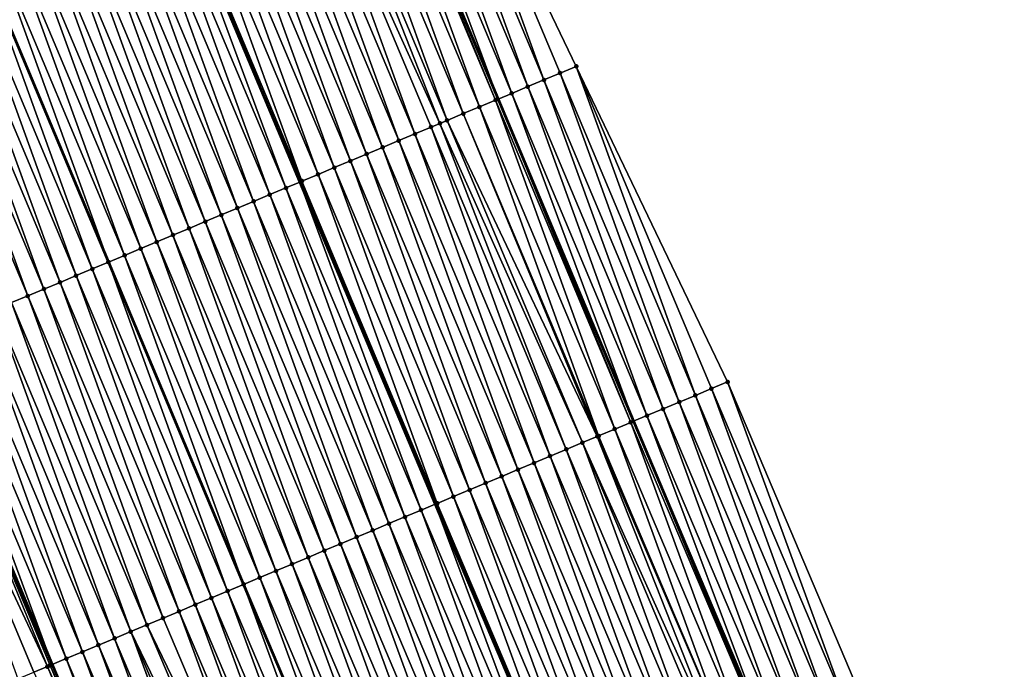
# Model space of a CAD drawing. Header units: feet. Extents: x 2010743 to 2022806, y 818705 to 837694.
# Tile 219 of 256: x 2011931 to 2011988, y 826072 to 826109. Entities that reach past the tile are written whole.
import ezdxf

# ---------------------------------------------------------------- set-up
doc = ezdxf.new("R2010")
doc.units = ezdxf.units.FT
doc.header["$MEASUREMENT"] = 0
for name, color, linetype, lineweight in [('EP_Travel Lane', 172, 'Continuous', 53), ('Road Shots', 141, 'Continuous', 100), ('STRIPING', 60, 'Continuous', 53)]:
    doc.layers.add(name, color=color, linetype=linetype, lineweight=lineweight)
doc.layers.add('I-77-MM17-21_NB-Surface-Border', color=7, linetype='Continuous')
doc.layers.add('I-77-MM17-21_NB-Surface-TIN', color=7, linetype='Continuous')

msp = doc.modelspace()

# ---------------------------------------------------------------- linework, layer by layer
at = {"layer": 'EP_Travel Lane'}
for points in [[(2011909.953, 826127.149, 319.59), (2011917.687, 826108.707, 319.818), (2011925.421, 826090.264, 320.062), (2011933.155, 826071.822, 320.325), (2011941, 826053.304, 320.588), (2011948.884, 826034.925, 320.834), (2011956.768, 826016.547, 321.086), (2011964.653, 825998.168, 321.328), (2011972.757, 825979.661, 321.583), (2011980.947, 825961.417, 321.839), (2011989.136, 825943.172, 322.073), (2011997.325, 825924.927, 322.341), (2012005.75, 825906.52, 322.572), (2012014.237, 825888.412, 322.792), (2012022.724, 825870.303, 323.024), (2012031.212, 825852.195, 323.246), (2012039.934, 825833.943, 323.44), (2012048.718, 825815.976, 323.623), (2012057.502, 825798.009, 323.823), (2012066.285, 825780.042, 323.996), (2012075.193, 825762.003, 324.193)], [(2011950.923, 826122.625, 318.318), (2011958.657, 826104.183, 318.559), (2011966.391, 826085.74, 318.812), (2011974.122, 826067.492, 319.055), (2011982.007, 826049.114, 319.344), (2011989.891, 826030.736, 319.618), (2011997.775, 826012.357, 319.901), (2012005.646, 825994.332, 320.157), (2012013.804, 825976.073, 320.416), (2012021.961, 825957.814, 320.667), (2012030.118, 825939.556, 320.941), (2012038.253, 825921.721, 321.173), (2012046.711, 825903.599, 321.401), (2012055.169, 825885.477, 321.619), (2012063.627, 825867.354, 321.829), (2012072.071, 825849.639, 322.032), (2012080.855, 825831.672, 322.23), (2012089.639, 825813.705, 322.451), (2012098.423, 825795.739, 322.685), (2012107.244, 825778.006, 322.934)]]:
    msp.add_polyline3d(points, dxfattribs=at)
at = {"layer": 'I-77-MM17-21_NB-Surface-Border', "color": 3, "linetype": 'Continuous', "lineweight": -3}
msp.add_polyline3d([(2011954.461, 826124.107, 318.137), (2011963.118, 826106.05, 318.326), (2011971.774, 826087.994, 318.515), (2011979.486, 826069.789, 318.755), (2011988.29, 826051.804, 318.919), (2011996.175, 826033.425, 319.164), (2012004.059, 826015.047, 319.419), (2012011.892, 825997.115, 319.626), (2012020.048, 825978.856, 319.921), (2012028.204, 825960.597, 320.267), (2012035.446, 825941.931, 320.601), (2012043.542, 825924.194, 320.847), (2012050.21, 825905.235, 321.184), (2012055.973, 825885.853, 321.569), (2012064.453, 825867.741, 321.775), (2012072.904, 825850.045, 321.983), (2012081.539, 825832.006, 322.191), (2012090.471, 825814.112, 322.398), (2012099.255, 825796.145, 322.634), (2012108.022, 825778.394, 322.886)], dxfattribs=at)
at = {"layer": 'I-77-MM17-21_NB-Surface-TIN', "color": 128, "linetype": 'Continuous', "lineweight": -3}
for points in [[(2011961.273, 826105.278, 318.424), (2011954.461, 826124.107, 318.137), (2011953.539, 826123.72, 318.184)], [(2011961.273, 826105.278, 318.424), (2011962.195, 826105.664, 318.373), (2011954.461, 826124.107, 318.137)], [(2011962.195, 826105.664, 318.373), (2011963.118, 826106.05, 318.326), (2011954.461, 826124.107, 318.137)], [(2011959.428, 826104.505, 318.515), (2011952.617, 826123.334, 318.23), (2011951.694, 826122.948, 318.274)], [(2011960.351, 826104.892, 318.472), (2011953.539, 826123.72, 318.184), (2011952.617, 826123.334, 318.23)], [(2011959.428, 826104.505, 318.515), (2011960.351, 826104.892, 318.472), (2011952.617, 826123.334, 318.23)], [(2011960.351, 826104.892, 318.472), (2011961.273, 826105.278, 318.424), (2011953.539, 826123.72, 318.184)], [(2011951.694, 826122.948, 318.274), (2011950.923, 826122.625, 318.318), (2011958.657, 826104.183, 318.559)], [(2011959.428, 826104.505, 318.515), (2011951.694, 826122.948, 318.274), (2011958.657, 826104.183, 318.559)], [(2011956.661, 826103.347, 318.675), (2011949.849, 826122.176, 318.385), (2011948.927, 826121.79, 318.438)], [(2011957.583, 826103.733, 318.626), (2011950.772, 826122.562, 318.327), (2011949.849, 826122.176, 318.385)], [(2011956.661, 826103.347, 318.675), (2011957.583, 826103.733, 318.626), (2011949.849, 826122.176, 318.385)], [(2011958.506, 826104.119, 318.567), (2011950.923, 826122.625, 318.318), (2011950.772, 826122.562, 318.327)], [(2011957.583, 826103.733, 318.626), (2011958.506, 826104.119, 318.567), (2011950.772, 826122.562, 318.327)], [(2011958.506, 826104.119, 318.567), (2011958.657, 826104.183, 318.559), (2011950.923, 826122.625, 318.318)], [(2011955.738, 826102.961, 318.719), (2011948.927, 826121.79, 318.438), (2011948.004, 826121.403, 318.483)], [(2011955.738, 826102.961, 318.719), (2011956.661, 826103.347, 318.675), (2011948.927, 826121.79, 318.438)], [(2011955.324, 826102.787, 318.739), (2011948.004, 826121.403, 318.483), (2011947.082, 826121.017, 318.524)], [(2011955.324, 826102.787, 318.739), (2011955.738, 826102.961, 318.719), (2011948.004, 826121.403, 318.483)], [(2011952.971, 826101.802, 318.842), (2011946.16, 826120.631, 318.565), (2011945.237, 826120.244, 318.605)], [(2011953.894, 826102.188, 318.805), (2011947.082, 826121.017, 318.524), (2011946.16, 826120.631, 318.565)], [(2011952.971, 826101.802, 318.842), (2011953.894, 826102.188, 318.805), (2011946.16, 826120.631, 318.565)], [(2011953.894, 826102.188, 318.805), (2011954.816, 826102.574, 318.763), (2011947.082, 826121.017, 318.524)], [(2011954.816, 826102.574, 318.763), (2011955.324, 826102.787, 318.739), (2011947.082, 826121.017, 318.524)], [(2011952.049, 826101.416, 318.881), (2011945.237, 826120.244, 318.605), (2011944.315, 826119.858, 318.643)], [(2011952.049, 826101.416, 318.881), (2011952.971, 826101.802, 318.842), (2011945.237, 826120.244, 318.605)], [(2011950.204, 826100.643, 318.968), (2011943.392, 826119.472, 318.686), (2011942.47, 826119.086, 318.727)], [(2011951.127, 826101.029, 318.925), (2011944.315, 826119.858, 318.643), (2011943.392, 826119.472, 318.686)], [(2011950.204, 826100.643, 318.968), (2011951.127, 826101.029, 318.925), (2011943.392, 826119.472, 318.686)], [(2011951.127, 826101.029, 318.925), (2011952.049, 826101.416, 318.881), (2011944.315, 826119.858, 318.643)], [(2011949.282, 826100.257, 319.012), (2011942.47, 826119.086, 318.727), (2011941.548, 826118.699, 318.769)], [(2011949.282, 826100.257, 319.012), (2011950.204, 826100.643, 318.968), (2011942.47, 826119.086, 318.727)], [(2011947.437, 826099.484, 319.099), (2011940.625, 826118.313, 318.818), (2011939.703, 826117.927, 318.86)], [(2011948.359, 826099.871, 319.059), (2011941.548, 826118.699, 318.769), (2011940.625, 826118.313, 318.818)], [(2011947.437, 826099.484, 319.099), (2011948.359, 826099.871, 319.059), (2011940.625, 826118.313, 318.818)], [(2011948.359, 826099.871, 319.059), (2011949.282, 826100.257, 319.012), (2011941.548, 826118.699, 318.769)], [(2011946.515, 826099.098, 319.137), (2011939.575, 826117.874, 318.866), (2011938.781, 826117.541, 318.899)], [(2011939.703, 826117.927, 318.86), (2011939.575, 826117.874, 318.866), (2011947.31, 826099.431, 319.104)], [(2011946.515, 826099.098, 319.137), (2011947.31, 826099.431, 319.104), (2011939.575, 826117.874, 318.866)], [(2011947.437, 826099.484, 319.099), (2011939.703, 826117.927, 318.86), (2011947.31, 826099.431, 319.104)], [(2011944.67, 826098.325, 319.218), (2011937.858, 826117.154, 318.936), (2011936.936, 826116.768, 318.972)], [(2011945.592, 826098.712, 319.178), (2011938.781, 826117.541, 318.899), (2011937.858, 826117.154, 318.936)], [(2011944.67, 826098.325, 319.218), (2011945.592, 826098.712, 319.178), (2011937.858, 826117.154, 318.936)], [(2011945.592, 826098.712, 319.178), (2011946.515, 826099.098, 319.137), (2011938.781, 826117.541, 318.899)], [(2011943.747, 826097.939, 319.257), (2011936.936, 826116.768, 318.972), (2011936.013, 826116.382, 319.01)], [(2011943.747, 826097.939, 319.257), (2011944.67, 826098.325, 319.218), (2011936.936, 826116.768, 318.972)], [(2011941.903, 826097.167, 319.338), (2011935.091, 826115.995, 319.051), (2011934.169, 826115.609, 319.094)], [(2011942.825, 826097.553, 319.297), (2011936.013, 826116.382, 319.01), (2011935.091, 826115.995, 319.051)], [(2011941.903, 826097.167, 319.338), (2011942.825, 826097.553, 319.297), (2011935.091, 826115.995, 319.051)], [(2011942.825, 826097.553, 319.297), (2011943.747, 826097.939, 319.257), (2011936.013, 826116.382, 319.01)], [(2011940.98, 826096.78, 319.374), (2011934.169, 826115.609, 319.094), (2011933.246, 826115.223, 319.131)], [(2011940.98, 826096.78, 319.374), (2011941.903, 826097.167, 319.338), (2011934.169, 826115.609, 319.094)], [(2011939.136, 826096.008, 319.453), (2011932.324, 826114.836, 319.169), (2011931.402, 826114.45, 319.21)], [(2011940.058, 826096.394, 319.413), (2011933.246, 826115.223, 319.131), (2011932.324, 826114.836, 319.169)], [(2011939.136, 826096.008, 319.453), (2011940.058, 826096.394, 319.413), (2011932.324, 826114.836, 319.169)], [(2011940.058, 826096.394, 319.413), (2011940.98, 826096.78, 319.374), (2011933.246, 826115.223, 319.131)], [(2011938.213, 826095.621, 319.498), (2011931.402, 826114.45, 319.21), (2011930.479, 826114.064, 319.257)], [(2011938.213, 826095.621, 319.498), (2011939.136, 826096.008, 319.453), (2011931.402, 826114.45, 319.21)], [(2011937.291, 826095.235, 319.548), (2011930.479, 826114.064, 319.257), (2011929.557, 826113.678, 319.307)], [(2011937.291, 826095.235, 319.548), (2011938.213, 826095.621, 319.498), (2011930.479, 826114.064, 319.257)], [(2011935.446, 826094.463, 319.626), (2011928.634, 826113.291, 319.337), (2011927.712, 826112.905, 319.379)], [(2011929.557, 826113.678, 319.307), (2011928.634, 826113.291, 319.337), (2011936.368, 826094.849, 319.586)], [(2011935.446, 826094.463, 319.626), (2011936.368, 826094.849, 319.586), (2011928.634, 826113.291, 319.337)], [(2011937.291, 826095.235, 319.548), (2011929.557, 826113.678, 319.307), (2011936.368, 826094.849, 319.586)], [(2011934.524, 826094.076, 319.667), (2011927.712, 826112.905, 319.379), (2011926.79, 826112.519, 319.421)], [(2011934.524, 826094.076, 319.667), (2011935.446, 826094.463, 319.626), (2011927.712, 826112.905, 319.379)], [(2011932.679, 826093.304, 319.749), (2011925.867, 826112.133, 319.462), (2011924.945, 826111.746, 319.502)], [(2011933.601, 826093.69, 319.708), (2011926.79, 826112.519, 319.421), (2011925.867, 826112.133, 319.462)], [(2011932.679, 826093.304, 319.749), (2011933.601, 826093.69, 319.708), (2011925.867, 826112.133, 319.462)], [(2011933.601, 826093.69, 319.708), (2011934.524, 826094.076, 319.667), (2011926.79, 826112.519, 319.421)], [(2011931.757, 826092.918, 319.787), (2011924.945, 826111.746, 319.502), (2011924.022, 826111.36, 319.542)], [(2011931.757, 826092.918, 319.787), (2011932.679, 826093.304, 319.749), (2011924.945, 826111.746, 319.502)], [(2011930.834, 826092.531, 319.826), (2011931.757, 826092.918, 319.787), (2011924.022, 826111.36, 319.542)], [(2011969.93, 826087.221, 318.611), (2011963.118, 826106.05, 318.326), (2011962.195, 826105.664, 318.373)], [(2011969.93, 826087.221, 318.611), (2011970.852, 826087.608, 318.563), (2011963.118, 826106.05, 318.326)], [(2011970.852, 826087.608, 318.563), (2011971.774, 826087.994, 318.515), (2011963.118, 826106.05, 318.326)], [(2011968.085, 826086.449, 318.712), (2011961.273, 826105.278, 318.424), (2011960.351, 826104.892, 318.472)], [(2011969.007, 826086.835, 318.661), (2011962.195, 826105.664, 318.373), (2011961.273, 826105.278, 318.424)], [(2011968.085, 826086.449, 318.712), (2011969.007, 826086.835, 318.661), (2011961.273, 826105.278, 318.424)], [(2011969.007, 826086.835, 318.661), (2011969.93, 826087.221, 318.611), (2011962.195, 826105.664, 318.373)], [(2011967.162, 826086.063, 318.765), (2011960.351, 826104.892, 318.472), (2011959.428, 826104.505, 318.515)], [(2011967.162, 826086.063, 318.765), (2011968.085, 826086.449, 318.712), (2011960.351, 826104.892, 318.472)], [(2011966.24, 826085.677, 318.821), (2011958.657, 826104.183, 318.559), (2011958.506, 826104.119, 318.567)], [(2011959.428, 826104.505, 318.515), (2011958.657, 826104.183, 318.559), (2011966.391, 826085.74, 318.812)], [(2011966.24, 826085.677, 318.821), (2011966.391, 826085.74, 318.812), (2011958.657, 826104.183, 318.559)], [(2011967.162, 826086.063, 318.765), (2011959.428, 826104.505, 318.515), (2011966.391, 826085.74, 318.812)], [(2011964.395, 826084.905, 318.926), (2011957.583, 826103.733, 318.626), (2011956.661, 826103.347, 318.675)], [(2011965.317, 826085.291, 318.877), (2011958.506, 826104.119, 318.567), (2011957.583, 826103.733, 318.626)], [(2011964.395, 826084.905, 318.926), (2011965.317, 826085.291, 318.877), (2011957.583, 826103.733, 318.626)], [(2011965.317, 826085.291, 318.877), (2011966.24, 826085.677, 318.821), (2011958.506, 826104.119, 318.567)], [(2011964.316, 826084.871, 318.929), (2011956.661, 826103.347, 318.675), (2011955.738, 826102.961, 318.719)], [(2011964.316, 826084.871, 318.929), (2011964.395, 826084.905, 318.926), (2011956.661, 826103.347, 318.675)], [(2011961.628, 826083.746, 319.047), (2011954.816, 826102.574, 318.763), (2011953.894, 826102.188, 318.805)], [(2011962.55, 826084.132, 319.007), (2011955.324, 826102.787, 318.739), (2011954.816, 826102.574, 318.763)], [(2011961.628, 826083.746, 319.047), (2011962.55, 826084.132, 319.007), (2011954.816, 826102.574, 318.763)], [(2011963.473, 826084.518, 318.968), (2011955.738, 826102.961, 318.719), (2011955.324, 826102.787, 318.739)], [(2011962.55, 826084.132, 319.007), (2011963.473, 826084.518, 318.968), (2011955.324, 826102.787, 318.739)], [(2011963.473, 826084.518, 318.968), (2011964.316, 826084.871, 318.929), (2011955.738, 826102.961, 318.719)], [(2011960.705, 826083.359, 319.085), (2011953.894, 826102.188, 318.805), (2011952.971, 826101.802, 318.842)], [(2011960.705, 826083.359, 319.085), (2011961.628, 826083.746, 319.047), (2011953.894, 826102.188, 318.805)], [(2011958.861, 826082.587, 319.166), (2011952.049, 826101.416, 318.881), (2011951.127, 826101.029, 318.925)], [(2011959.783, 826082.973, 319.122), (2011952.971, 826101.802, 318.842), (2011952.049, 826101.416, 318.881)], [(2011958.861, 826082.587, 319.166), (2011959.783, 826082.973, 319.122), (2011952.049, 826101.416, 318.881)], [(2011959.783, 826082.973, 319.122), (2011960.705, 826083.359, 319.085), (2011952.971, 826101.802, 318.842)], [(2011957.938, 826082.201, 319.206), (2011951.127, 826101.029, 318.925), (2011950.204, 826100.643, 318.968)], [(2011957.938, 826082.201, 319.206), (2011958.861, 826082.587, 319.166), (2011951.127, 826101.029, 318.925)], [(2011956.093, 826081.428, 319.295), (2011949.282, 826100.257, 319.012), (2011948.359, 826099.871, 319.059)], [(2011957.016, 826081.814, 319.245), (2011950.204, 826100.643, 318.968), (2011949.282, 826100.257, 319.012)], [(2011956.093, 826081.428, 319.295), (2011957.016, 826081.814, 319.245), (2011949.282, 826100.257, 319.012)], [(2011957.016, 826081.814, 319.245), (2011957.938, 826082.201, 319.206), (2011950.204, 826100.643, 318.968)], [(2011955.171, 826081.042, 319.342), (2011948.359, 826099.871, 319.059), (2011947.437, 826099.484, 319.099)], [(2011955.171, 826081.042, 319.342), (2011956.093, 826081.428, 319.295), (2011948.359, 826099.871, 319.059)], [(2011953.326, 826080.269, 319.419), (2011946.515, 826099.098, 319.137), (2011945.592, 826098.712, 319.178)], [(2011954.249, 826080.656, 319.382), (2011947.31, 826099.431, 319.104), (2011946.515, 826099.098, 319.137)], [(2011953.326, 826080.269, 319.419), (2011954.249, 826080.656, 319.382), (2011946.515, 826099.098, 319.137)], [(2011947.437, 826099.484, 319.099), (2011947.31, 826099.431, 319.104), (2011955.044, 826080.988, 319.347)], [(2011954.249, 826080.656, 319.382), (2011955.044, 826080.988, 319.347), (2011947.31, 826099.431, 319.104)], [(2011955.171, 826081.042, 319.342), (2011947.437, 826099.484, 319.099), (2011955.044, 826080.988, 319.347)], [(2011952.404, 826079.883, 319.459), (2011945.592, 826098.712, 319.178), (2011944.67, 826098.325, 319.218)], [(2011952.404, 826079.883, 319.459), (2011953.326, 826080.269, 319.419), (2011945.592, 826098.712, 319.178)], [(2011950.559, 826079.11, 319.541), (2011943.747, 826097.939, 319.257), (2011942.825, 826097.553, 319.297)], [(2011951.482, 826079.497, 319.5), (2011944.67, 826098.325, 319.218), (2011943.747, 826097.939, 319.257)], [(2011950.559, 826079.11, 319.541), (2011951.482, 826079.497, 319.5), (2011943.747, 826097.939, 319.257)], [(2011951.482, 826079.497, 319.5), (2011952.404, 826079.883, 319.459), (2011944.67, 826098.325, 319.218)], [(2011949.637, 826078.724, 319.584), (2011942.825, 826097.553, 319.297), (2011941.903, 826097.167, 319.338)], [(2011949.637, 826078.724, 319.584), (2011950.559, 826079.11, 319.541), (2011942.825, 826097.553, 319.297)], [(2011948.714, 826078.338, 319.622), (2011941.903, 826097.167, 319.338), (2011940.98, 826096.78, 319.374)], [(2011948.714, 826078.338, 319.622), (2011949.637, 826078.724, 319.584), (2011941.903, 826097.167, 319.338)], [(2011946.87, 826077.565, 319.703), (2011940.058, 826096.394, 319.413), (2011939.136, 826096.008, 319.453)], [(2011947.792, 826077.952, 319.661), (2011940.98, 826096.78, 319.374), (2011940.058, 826096.394, 319.413)], [(2011946.87, 826077.565, 319.703), (2011947.792, 826077.952, 319.661), (2011940.058, 826096.394, 319.413)], [(2011947.792, 826077.952, 319.661), (2011948.714, 826078.338, 319.622), (2011940.98, 826096.78, 319.374)], [(2011945.947, 826077.179, 319.75), (2011939.136, 826096.008, 319.453), (2011938.213, 826095.621, 319.498)], [(2011945.947, 826077.179, 319.75), (2011946.87, 826077.565, 319.703), (2011939.136, 826096.008, 319.453)], [(2011937.291, 826095.235, 319.548), (2011936.368, 826094.849, 319.586), (2011944.102, 826076.407, 319.837)], [(2011945.025, 826076.793, 319.8), (2011938.213, 826095.621, 319.498), (2011937.291, 826095.235, 319.548)], [(2011945.025, 826076.793, 319.8), (2011937.291, 826095.235, 319.548), (2011944.102, 826076.407, 319.837)], [(2011945.025, 826076.793, 319.8), (2011945.947, 826077.179, 319.75), (2011938.213, 826095.621, 319.498)], [(2011943.18, 826076.02, 319.877), (2011936.368, 826094.849, 319.586), (2011935.446, 826094.463, 319.626)], [(2011943.18, 826076.02, 319.877), (2011944.102, 826076.407, 319.837), (2011936.368, 826094.849, 319.586)], [(2011941.335, 826075.248, 319.959), (2011934.524, 826094.076, 319.667), (2011933.601, 826093.69, 319.708)], [(2011942.258, 826075.634, 319.918), (2011935.446, 826094.463, 319.626), (2011934.524, 826094.076, 319.667)], [(2011941.335, 826075.248, 319.959), (2011942.258, 826075.634, 319.918), (2011934.524, 826094.076, 319.667)], [(2011942.258, 826075.634, 319.918), (2011943.18, 826076.02, 319.877), (2011935.446, 826094.463, 319.626)], [(2011940.413, 826074.862, 320.003), (2011933.601, 826093.69, 319.708), (2011932.679, 826093.304, 319.749)], [(2011940.413, 826074.862, 320.003), (2011941.335, 826075.248, 319.959), (2011933.601, 826093.69, 319.708)], [(2011938.568, 826074.089, 320.08), (2011931.757, 826092.918, 319.787), (2011930.834, 826092.531, 319.826)], [(2011939.491, 826074.475, 320.044), (2011932.679, 826093.304, 319.749), (2011931.757, 826092.918, 319.787)], [(2011938.568, 826074.089, 320.08), (2011939.491, 826074.475, 320.044), (2011931.757, 826092.918, 319.787)], [(2011939.491, 826074.475, 320.044), (2011940.413, 826074.862, 320.003), (2011932.679, 826093.304, 319.749)], [(2011937.646, 826073.703, 320.116), (2011930.834, 826092.531, 319.826), (2011929.912, 826092.145, 319.862)], [(2011937.646, 826073.703, 320.116), (2011938.568, 826074.089, 320.08), (2011930.834, 826092.531, 319.826)], [(2011935.801, 826072.93, 320.198), (2011928.989, 826091.759, 319.902), (2011928.067, 826091.372, 319.943)], [(2011936.723, 826073.316, 320.157), (2011929.912, 826092.145, 319.862), (2011928.989, 826091.759, 319.902)], [(2011935.801, 826072.93, 320.198), (2011936.723, 826073.316, 320.157), (2011928.989, 826091.759, 319.902)], [(2011936.723, 826073.316, 320.157), (2011937.646, 826073.703, 320.116), (2011929.912, 826092.145, 319.862)], [(2011934.879, 826072.544, 320.243), (2011928.067, 826091.372, 319.943), (2011927.145, 826090.986, 319.984)], [(2011934.879, 826072.544, 320.243), (2011935.801, 826072.93, 320.198), (2011928.067, 826091.372, 319.943)], [(2011933.956, 826072.158, 320.286), (2011927.145, 826090.986, 319.984), (2011926.222, 826090.6, 320.022)], [(2011933.956, 826072.158, 320.286), (2011934.879, 826072.544, 320.243), (2011927.145, 826090.986, 319.984)], [(2011932.876, 826071.705, 320.341), (2011925.3, 826090.214, 320.069), (2011924.377, 826089.828, 320.129)], [(2011933.034, 826071.771, 320.331), (2011925.421, 826090.264, 320.062), (2011925.3, 826090.214, 320.069)], [(2011932.876, 826071.705, 320.341), (2011933.034, 826071.771, 320.331), (2011925.3, 826090.214, 320.069)], [(2011925.423, 826090.265, 320.061), (2011925.421, 826090.264, 320.062), (2011933.155, 826071.822, 320.325)], [(2011933.034, 826071.771, 320.331), (2011933.155, 826071.822, 320.325), (2011925.421, 826090.264, 320.062)], [(2011925.423, 826090.265, 320.061), (2011933.155, 826071.822, 320.325), (2011926.222, 826090.6, 320.022)], [(2011933.956, 826072.158, 320.286), (2011926.222, 826090.6, 320.022), (2011933.155, 826071.822, 320.325)], [(2011931.189, 826070.999, 320.432), (2011932.111, 826071.385, 320.383), (2011924.377, 826089.828, 320.129)], [(2011932.111, 826071.385, 320.383), (2011932.876, 826071.705, 320.341), (2011924.377, 826089.828, 320.129)], [(2011978.567, 826069.395, 318.804), (2011971.774, 826087.994, 318.515), (2011970.852, 826087.608, 318.563)], [(2011978.567, 826069.395, 318.804), (2011979.486, 826069.789, 318.755), (2011971.774, 826087.994, 318.515)], [(2011977.648, 826069.002, 318.851), (2011970.852, 826087.608, 318.563), (2011969.93, 826087.221, 318.611)], [(2011977.648, 826069.002, 318.851), (2011978.567, 826069.395, 318.804), (2011970.852, 826087.608, 318.563)], [(2011975.809, 826068.215, 318.963), (2011969.007, 826086.835, 318.661), (2011968.085, 826086.449, 318.712)], [(2011976.729, 826068.608, 318.907), (2011969.93, 826087.221, 318.611), (2011969.007, 826086.835, 318.661)], [(2011975.809, 826068.215, 318.963), (2011976.729, 826068.608, 318.907), (2011969.007, 826086.835, 318.661)], [(2011976.729, 826068.608, 318.907), (2011977.648, 826069.002, 318.851), (2011969.93, 826087.221, 318.611)], [(2011974.89, 826067.821, 319.011), (2011968.085, 826086.449, 318.712), (2011967.162, 826086.063, 318.765)], [(2011974.89, 826067.821, 319.011), (2011975.809, 826068.215, 318.963), (2011968.085, 826086.449, 318.712)], [(2011973.052, 826067.034, 319.133), (2011966.24, 826085.677, 318.821), (2011965.317, 826085.291, 318.877)], [(2011973.971, 826067.427, 319.063), (2011966.391, 826085.74, 318.812), (2011966.24, 826085.677, 318.821)], [(2011973.052, 826067.034, 319.133), (2011973.971, 826067.427, 319.063), (2011966.24, 826085.677, 318.821)], [(2011967.162, 826086.063, 318.765), (2011966.391, 826085.74, 318.812), (2011974.122, 826067.492, 319.055)], [(2011973.971, 826067.427, 319.063), (2011974.122, 826067.492, 319.055), (2011966.391, 826085.74, 318.812)], [(2011974.89, 826067.821, 319.011), (2011967.162, 826086.063, 318.765), (2011974.122, 826067.492, 319.055)], [(2011972.132, 826066.64, 319.183), (2011965.317, 826085.291, 318.877), (2011964.395, 826084.905, 318.926)], [(2011972.132, 826066.64, 319.183), (2011973.052, 826067.034, 319.133), (2011965.317, 826085.291, 318.877)], [(2011970.294, 826065.853, 319.269), (2011963.473, 826084.518, 318.968), (2011962.55, 826084.132, 319.007)], [(2011971.605, 826066.414, 319.208), (2011964.316, 826084.871, 318.929), (2011963.473, 826084.518, 318.968)], [(2011970.294, 826065.853, 319.269), (2011971.213, 826066.246, 319.227), (2011963.473, 826084.518, 318.968)], [(2011971.213, 826066.246, 319.227), (2011971.605, 826066.414, 319.208), (2011963.473, 826084.518, 318.968)], [(2011972.132, 826066.64, 319.183), (2011964.395, 826084.905, 318.926), (2011964.316, 826084.871, 318.929)], [(2011971.605, 826066.414, 319.208), (2011972.132, 826066.64, 319.183), (2011964.316, 826084.871, 318.929)], [(2011969.375, 826065.459, 319.31), (2011962.55, 826084.132, 319.007), (2011961.628, 826083.746, 319.047)], [(2011969.375, 826065.459, 319.31), (2011970.294, 826065.853, 319.269), (2011962.55, 826084.132, 319.007)], [(2011967.536, 826064.671, 319.386), (2011960.705, 826083.359, 319.085), (2011959.783, 826082.973, 319.122)], [(2011968.455, 826065.065, 319.347), (2011961.628, 826083.746, 319.047), (2011960.705, 826083.359, 319.085)], [(2011967.536, 826064.671, 319.386), (2011968.455, 826065.065, 319.347), (2011960.705, 826083.359, 319.085)], [(2011968.455, 826065.065, 319.347), (2011969.375, 826065.459, 319.31), (2011961.628, 826083.746, 319.047)], [(2011966.617, 826064.278, 319.429), (2011959.783, 826082.973, 319.122), (2011958.861, 826082.587, 319.166)], [(2011966.617, 826064.278, 319.429), (2011967.536, 826064.671, 319.386), (2011959.783, 826082.973, 319.122)], [(2011964.779, 826063.49, 319.517), (2011957.938, 826082.201, 319.206), (2011957.016, 826081.814, 319.245)], [(2011965.698, 826063.884, 319.472), (2011958.861, 826082.587, 319.166), (2011957.938, 826082.201, 319.206)], [(2011964.779, 826063.49, 319.517), (2011965.698, 826063.884, 319.472), (2011957.938, 826082.201, 319.206)], [(2011965.698, 826063.884, 319.472), (2011966.617, 826064.278, 319.429), (2011958.861, 826082.587, 319.166)], [(2011963.859, 826063.097, 319.565), (2011957.016, 826081.814, 319.245), (2011956.093, 826081.428, 319.295)], [(2011963.859, 826063.097, 319.565), (2011964.779, 826063.49, 319.517), (2011957.016, 826081.814, 319.245)], [(2011962.94, 826062.703, 319.608), (2011956.093, 826081.428, 319.295), (2011955.171, 826081.042, 319.342)], [(2011962.94, 826062.703, 319.608), (2011963.859, 826063.097, 319.565), (2011956.093, 826081.428, 319.295)], [(2011961.102, 826061.915, 319.685), (2011954.249, 826080.656, 319.382), (2011953.326, 826080.269, 319.419)], [(2011962.021, 826062.309, 319.648), (2011955.044, 826080.988, 319.347), (2011954.249, 826080.656, 319.382)], [(2011961.102, 826061.915, 319.685), (2011962.021, 826062.309, 319.648), (2011954.249, 826080.656, 319.382)], [(2011955.171, 826081.042, 319.342), (2011955.044, 826080.988, 319.347), (2011962.813, 826062.648, 319.613)], [(2011962.021, 826062.309, 319.648), (2011962.813, 826062.648, 319.613), (2011955.044, 826080.988, 319.347)], [(2011962.94, 826062.703, 319.608), (2011955.171, 826081.042, 319.342), (2011962.813, 826062.648, 319.613)], [(2011960.182, 826061.521, 319.724), (2011953.326, 826080.269, 319.419), (2011952.404, 826079.883, 319.459)], [(2011960.182, 826061.521, 319.724), (2011961.102, 826061.915, 319.685), (2011953.326, 826080.269, 319.419)], [(2011958.344, 826060.734, 319.806), (2011951.482, 826079.497, 319.5), (2011950.559, 826079.11, 319.541)], [(2011959.263, 826061.128, 319.764), (2011952.404, 826079.883, 319.459), (2011951.482, 826079.497, 319.5)], [(2011958.344, 826060.734, 319.806), (2011959.263, 826061.128, 319.764), (2011951.482, 826079.497, 319.5)], [(2011959.263, 826061.128, 319.764), (2011960.182, 826061.521, 319.724), (2011952.404, 826079.883, 319.459)], [(2011957.425, 826060.34, 319.848), (2011950.559, 826079.11, 319.541), (2011949.637, 826078.724, 319.584)], [(2011957.425, 826060.34, 319.848), (2011958.344, 826060.734, 319.806), (2011950.559, 826079.11, 319.541)], [(2011955.586, 826059.553, 319.929), (2011948.714, 826078.338, 319.622), (2011947.792, 826077.952, 319.661)], [(2011956.506, 826059.946, 319.888), (2011949.637, 826078.724, 319.584), (2011948.714, 826078.338, 319.622)], [(2011955.586, 826059.553, 319.929), (2011956.506, 826059.946, 319.888), (2011948.714, 826078.338, 319.622)], [(2011956.506, 826059.946, 319.888), (2011957.425, 826060.34, 319.848), (2011949.637, 826078.724, 319.584)], [(2011954.667, 826059.159, 319.971), (2011947.792, 826077.952, 319.661), (2011946.87, 826077.565, 319.703)], [(2011954.667, 826059.159, 319.971), (2011955.586, 826059.553, 319.929), (2011947.792, 826077.952, 319.661)], [(2011952.829, 826058.372, 320.07), (2011945.947, 826077.179, 319.75), (2011945.025, 826076.793, 319.8)], [(2011953.748, 826058.765, 320.016), (2011946.87, 826077.565, 319.703), (2011945.947, 826077.179, 319.75)], [(2011952.829, 826058.372, 320.07), (2011953.748, 826058.765, 320.016), (2011945.947, 826077.179, 319.75)], [(2011953.748, 826058.765, 320.016), (2011954.667, 826059.159, 319.971), (2011946.87, 826077.565, 319.703)], [(2011945.025, 826076.793, 319.8), (2011944.102, 826076.407, 319.837), (2011951.91, 826057.978, 320.109)], [(2011952.829, 826058.372, 320.07), (2011945.025, 826076.793, 319.8), (2011951.91, 826057.978, 320.109)], [(2011950.071, 826057.19, 320.187), (2011943.18, 826076.02, 319.877), (2011942.258, 826075.634, 319.918)], [(2011950.99, 826057.584, 320.148), (2011944.102, 826076.407, 319.837), (2011943.18, 826076.02, 319.877)], [(2011950.071, 826057.19, 320.187), (2011950.99, 826057.584, 320.148), (2011943.18, 826076.02, 319.877)], [(2011950.99, 826057.584, 320.148), (2011951.91, 826057.978, 320.109), (2011944.102, 826076.407, 319.837)], [(2011949.152, 826056.796, 320.228), (2011942.258, 826075.634, 319.918), (2011941.335, 826075.248, 319.959)], [(2011949.152, 826056.796, 320.228), (2011950.071, 826057.19, 320.187), (2011942.258, 826075.634, 319.918)], [(2011947.313, 826056.009, 320.308), (2011940.413, 826074.862, 320.003), (2011939.491, 826074.475, 320.044)], [(2011948.233, 826056.403, 320.268), (2011941.335, 826075.248, 319.959), (2011940.413, 826074.862, 320.003)], [(2011947.313, 826056.009, 320.308), (2011948.233, 826056.403, 320.268), (2011940.413, 826074.862, 320.003)], [(2011948.233, 826056.403, 320.268), (2011949.152, 826056.796, 320.228), (2011941.335, 826075.248, 319.959)], [(2011947.313, 826056.009, 320.308), (2011939.491, 826074.475, 320.044), (2011938.568, 826074.089, 320.08)], [(2011946.394, 826055.615, 320.345), (2011938.568, 826074.089, 320.08), (2011937.646, 826073.703, 320.116)], [(2011946.394, 826055.615, 320.345), (2011947.313, 826056.009, 320.308), (2011938.568, 826074.089, 320.08)], [(2011943.637, 826054.434, 320.462), (2011936.723, 826073.316, 320.157), (2011935.801, 826072.93, 320.198)], [(2011944.556, 826054.827, 320.419), (2011937.646, 826073.703, 320.116), (2011936.723, 826073.316, 320.157)], [(2011943.637, 826054.434, 320.462), (2011944.556, 826054.827, 320.419), (2011936.723, 826073.316, 320.157)], [(2011944.556, 826054.827, 320.419), (2011945.475, 826055.221, 320.38), (2011937.646, 826073.703, 320.116)], [(2011945.475, 826055.221, 320.38), (2011946.394, 826055.615, 320.345), (2011937.646, 826073.703, 320.116)], [(2011942.717, 826054.04, 320.505), (2011935.801, 826072.93, 320.198), (2011934.879, 826072.544, 320.243)], [(2011942.717, 826054.04, 320.505), (2011943.637, 826054.434, 320.462), (2011935.801, 826072.93, 320.198)], [(2011933.956, 826072.158, 320.286), (2011933.155, 826071.822, 320.325), (2011941, 826053.304, 320.588)], [(2011941.798, 826053.646, 320.547), (2011934.879, 826072.544, 320.243), (2011933.956, 826072.158, 320.286)], [(2011941.798, 826053.646, 320.547), (2011933.956, 826072.158, 320.286), (2011941, 826053.304, 320.588)], [(2011941.798, 826053.646, 320.547), (2011942.717, 826054.04, 320.505), (2011934.879, 826072.544, 320.243)], [(2011940.456, 826053.072, 320.626), (2011932.876, 826071.705, 320.341), (2011932.111, 826071.385, 320.383)], [(2011940.879, 826053.253, 320.595), (2011933.034, 826071.771, 320.331), (2011932.876, 826071.705, 320.341)], [(2011940.456, 826053.072, 320.626), (2011940.879, 826053.253, 320.595), (2011932.876, 826071.705, 320.341)], [(2011940.942, 826053.28, 320.591), (2011933.155, 826071.822, 320.325), (2011933.034, 826071.771, 320.331)], [(2011940.879, 826053.253, 320.595), (2011940.942, 826053.28, 320.591), (2011933.034, 826071.771, 320.331)], [(2011940.942, 826053.28, 320.591), (2011941, 826053.304, 320.588), (2011933.155, 826071.822, 320.325)]]:
    msp.add_3dface(points, dxfattribs=at)
at = {"layer": 'Road Shots', "lineweight": 100}
for p in [(2011963.118, 826106.05, 318.326), (2011961.273, 826105.278, 318.424), (2011962.195, 826105.664, 318.373), (2011960.351, 826104.892, 318.472), (2011959.428, 826104.505, 318.515), (2011957.583, 826103.733, 318.626), (2011958.506, 826104.119, 318.567), (2011956.661, 826103.347, 318.675), (2011954.816, 826102.574, 318.763), (2011955.324, 826102.787, 318.739), (2011955.738, 826102.961, 318.719), (2011953.894, 826102.188, 318.805), (2011952.049, 826101.416, 318.881), (2011952.971, 826101.802, 318.842), (2011951.127, 826101.029, 318.925), (2011949.282, 826100.257, 319.012), (2011950.204, 826100.643, 318.968), (2011948.359, 826099.871, 319.059), (2011946.515, 826099.098, 319.137), (2011947.437, 826099.484, 319.099), (2011945.592, 826098.712, 319.178), (2011943.747, 826097.939, 319.257), (2011944.67, 826098.325, 319.218), (2011942.825, 826097.553, 319.297), (2011941.903, 826097.167, 319.338), (2011940.058, 826096.394, 319.413), (2011940.98, 826096.78, 319.374), (2011939.136, 826096.008, 319.453), (2011937.291, 826095.235, 319.548), (2011938.213, 826095.621, 319.498), (2011936.368, 826094.849, 319.586), (2011934.524, 826094.076, 319.667), (2011935.446, 826094.463, 319.626), (2011933.601, 826093.69, 319.708), (2011931.757, 826092.918, 319.787), (2011932.679, 826093.304, 319.749), (2011971.774, 826087.994, 318.515), (2011970.852, 826087.608, 318.563), (2011969.007, 826086.835, 318.661), (2011969.93, 826087.221, 318.611), (2011968.085, 826086.449, 318.712), (2011966.24, 826085.677, 318.821), (2011967.162, 826086.063, 318.765), (2011965.317, 826085.291, 318.877), (2011963.473, 826084.518, 318.968), (2011964.316, 826084.871, 318.929), (2011964.395, 826084.905, 318.926), (2011962.55, 826084.132, 319.007), (2011960.705, 826083.359, 319.085), (2011961.628, 826083.746, 319.047), (2011959.783, 826082.973, 319.122), (2011957.938, 826082.201, 319.206), (2011958.861, 826082.587, 319.166), (2011957.016, 826081.814, 319.245), (2011956.093, 826081.428, 319.295), (2011954.249, 826080.656, 319.382), (2011955.171, 826081.042, 319.342), (2011953.326, 826080.269, 319.419), (2011951.482, 826079.497, 319.5), (2011952.404, 826079.883, 319.459), (2011950.559, 826079.11, 319.541), (2011948.714, 826078.338, 319.622), (2011949.637, 826078.724, 319.584), (2011947.792, 826077.952, 319.661), (2011945.947, 826077.179, 319.75), (2011946.87, 826077.565, 319.703), (2011945.025, 826076.793, 319.8), (2011943.18, 826076.02, 319.877), (2011944.102, 826076.407, 319.837), (2011942.258, 826075.634, 319.918), (2011940.413, 826074.862, 320.003), (2011941.335, 826075.248, 319.959), (2011939.491, 826074.475, 320.044), (2011938.568, 826074.089, 320.08), (2011936.723, 826073.316, 320.157), (2011937.646, 826073.703, 320.116), (2011935.801, 826072.93, 320.198), (2011933.956, 826072.158, 320.286), (2011934.879, 826072.544, 320.243), (2011932.876, 826071.705, 320.341), (2011933.034, 826071.771, 320.331)]:
    msp.add_point(p, dxfattribs=at)
at = {"layer": 'STRIPING'}
for points in [[(2011939.575, 826117.874, 318.866), (2011947.31, 826099.431, 319.104), (2011955.044, 826080.988, 319.347), (2011962.813, 826062.648, 319.613), (2011970.697, 826044.27, 319.898), (2011978.582, 826025.892, 320.169), (2011986.466, 826007.513, 320.41), (2011994.426, 825989.328, 320.667), (2012002.615, 825971.083, 320.912), (2012010.804, 825952.838, 321.187), (2012018.993, 825934.593, 321.44), (2012027.231, 825916.567, 321.661), (2012035.686, 825898.443, 321.89), (2012044.142, 825880.32, 322.113), (2012052.597, 825862.197, 322.338), (2012061.13, 825844.295, 322.534), (2012069.914, 825826.328, 322.738), (2012078.697, 825808.362, 322.94), (2012087.481, 825790.395, 323.151), (2012096.314, 825772.549, 323.387)], [(2011928.634, 826113.291, 319.337), (2011936.368, 826094.849, 319.586), (2011944.102, 826076.407, 319.837), (2011951.91, 826057.978, 320.109), (2011959.794, 826039.599, 320.378), (2011967.678, 826021.221, 320.635), (2011975.563, 826002.842, 320.872), (2011983.58, 825984.489, 321.128), (2011991.736, 825966.23, 321.379), (2011999.892, 825947.97, 321.645), (2012008.048, 825929.711, 321.905), (2012016.366, 825911.486, 322.136), (2012024.847, 825893.374, 322.349), (2012033.327, 825875.262, 322.579), (2012041.807, 825857.15, 322.801), (2012050.44, 825839.074, 322.994), (2012059.224, 825821.107, 323.192), (2012068.007, 825803.14, 323.391), (2012076.791, 825785.173, 323.586), (2012085.655, 825767.227, 323.799)]]:
    msp.add_polyline3d(points, dxfattribs=at)

doc.saveas('drawing.dxf')
